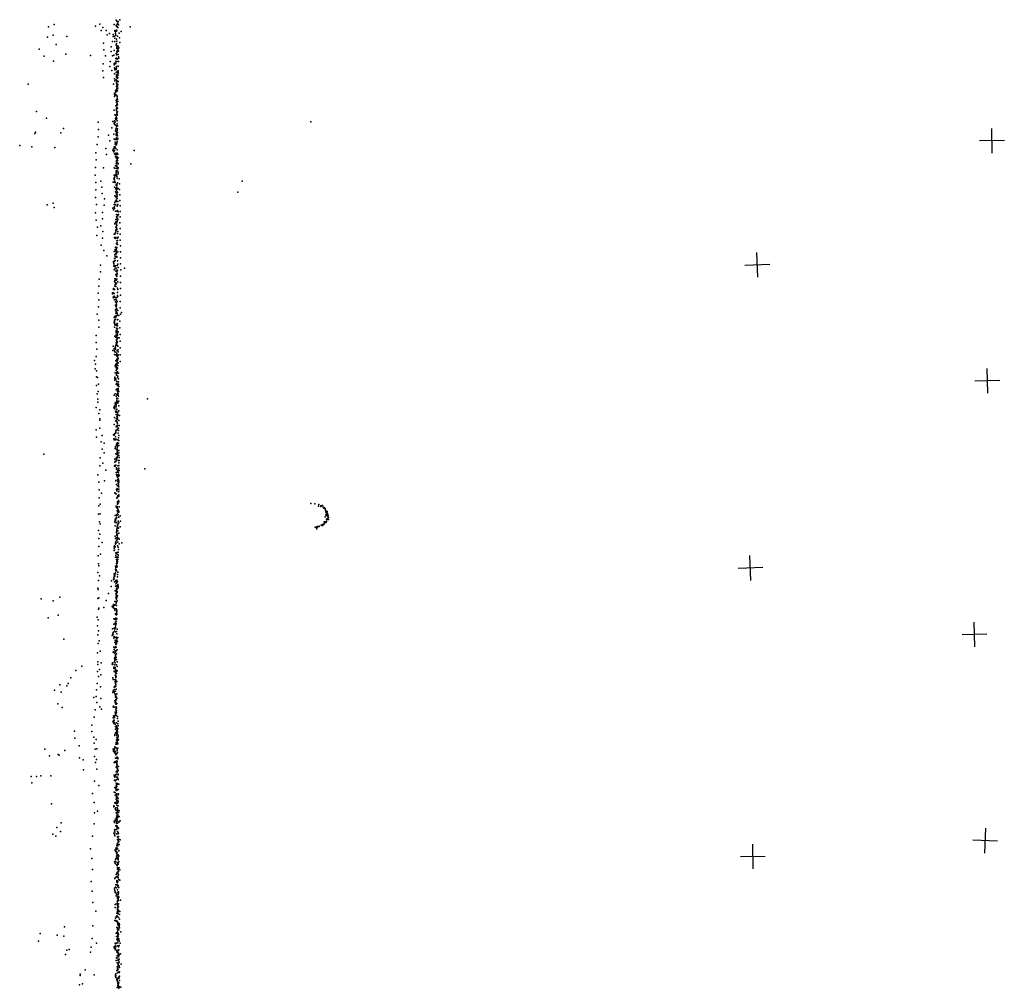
# Model space of a CAD drawing. Header units: millimetres. Extents: x -42542 to 45243, y -38526 to 67765.
# Tile 4 of 71: x -37078 to -21186, y 8413 to 24050. Entities that reach past the tile are written whole.
import ezdxf

# ---------------------------------------------------------------- set-up
doc = ezdxf.new("R2010")
doc.units = ezdxf.units.MM
doc.layers.add('P', color=9, linetype='Continuous')
doc.layers.add('PANOS', color=10, linetype='Continuous')

msp = doc.modelspace()

# ---------------------------------------------------------------- linework, layer by layer
at = {"layer": 'P'}
for p in [(-35519, 24043), (-35510, 24028), (-35488, 24020), (-35462, 24050), (-36612, 23932), (-36522, 23973), (-35857, 23945), (-35782, 23978), (-35764, 23875), (-35735, 23924), (-35684, 23873), (-35554, 23974), (-35545, 23878), (-35543, 23865), (-35531, 23854), (-35522, 23876), (-35519, 23955), (-35518, 23944), (-35516, 23880), (-35510, 23870), (-35507, 23975), (-35504, 23935), (-35499, 23992), (-35496, 23923), (-35495, 23996), (-35484, 23968), (-35442, 23862), (-35293, 23934), (-36628, 23766), (-36539, 23799), (-36315, 23780), (-35668, 23808), (-35628, 23825), (-35578, 23698), (-35571, 23810), (-35567, 23776), (-35546, 23782), (-35542, 23749), (-35542, 23697), (-35532, 23826), (-35524, 23799), (-35518, 23737), (-35509, 23705), (-35508, 23705), (-35501, 23784), (-35471, 23831), (-35468, 23757), (-35464, 23682), (-36764, 23574), (-36489, 23652), (-35726, 23673), (-35721, 23566), (-35603, 23610), (-35603, 23534), (-35552, 23555), (-35523, 23640), (-35518, 23667), (-35514, 23660), (-35511, 23584), (-35510, 23541), (-35509, 23622), (-35508, 23599), (-35506, 23524), (-35504, 23524), (-35493, 23630), (-35492, 23558), (-35490, 23579), (-35485, 23541), (-35481, 23604), (-35480, 23595), (-36684, 23463), (-36532, 23378), (-36334, 23494), (-35936, 23473), (-35694, 23468), (-35616, 23373), (-35582, 23468), (-35557, 23475), (-35524, 23422), (-35524, 23380), (-35522, 23370), (-35521, 23506), (-35516, 23429), (-35514, 23484), (-35514, 23426), (-35511, 23377), (-35506, 23414), (-35500, 23420), (-35499, 23486), (-35486, 23488), (-35485, 23452), (-35481, 23377), (-35478, 23431), (-35738, 23225), (-35733, 23339), (-35621, 23294), (-35591, 23231), (-35552, 23345), (-35551, 23322), (-35549, 23271), (-35541, 23241), (-35540, 23350), (-35540, 23261), (-35538, 23340), (-35525, 23342), (-35521, 23244), (-35517, 23287), (-35515, 23268), (-35514, 23296), (-35504, 23212), (-35488, 23300), (-35487, 23219), (-35486, 23224), (-35727, 23119), (-35549, 23097), (-35547, 23177), (-35545, 23064), (-35520, 23197), (-35520, 23083), (-35518, 23162), (-35517, 23065), (-35515, 23138), (-35514, 23123), (-35514, 23076), (-35509, 23132), (-35504, 23123), (-35500, 23195), (-35500, 23051), (-35497, 23104), (-35494, 23165), (-35493, 23147), (-35493, 23056), (-35492, 23111), (-35491, 23184), (-35490, 23200), (-35487, 23053), (-36939, 23011), (-35565, 23010), (-35531, 22907), (-35524, 22888), (-35522, 22913), (-35518, 23030), (-35518, 22969), (-35518, 22923), (-35513, 23023), (-35513, 22912), (-35512, 22973), (-35511, 22992), (-35510, 23019), (-35509, 22947), (-35508, 22891), (-35507, 22907), (-35506, 22991), (-35504, 23006), (-35502, 22978), (-35497, 22912), (-35493, 22947), (-35492, 23002), (-35548, 22864), (-35548, 22808), (-35547, 22842), (-35543, 22852), (-35540, 22862), (-35539, 22830), (-35538, 22847), (-35535, 22835), (-35520, 22744), (-35518, 22754), (-35514, 22834), (-35509, 22733), (-35505, 22811), (-35504, 22761), (-35503, 22815), (-35503, 22783), (-35500, 22760), (-35496, 22729), (-36808, 22568), (-35554, 22589), (-35528, 22660), (-35518, 22583), (-35517, 22627), (-35516, 22600), (-35516, 22576), (-35514, 22619), (-35513, 22716), (-35513, 22590), (-35512, 22630), (-35511, 22686), (-35511, 22679), (-35510, 22721), (-35510, 22666), (-35509, 22610), (-35506, 22689), (-35505, 22616), (-35503, 22693), (-35497, 22674), (-35497, 22619), (-36647, 22462), (-35549, 22417), (-35543, 22512), (-35534, 22454), (-35528, 22468), (-35524, 22438), (-35522, 22500), (-35522, 22438), (-35516, 22520), (-35516, 22459), (-35516, 22442), (-35515, 22512), (-35515, 22473), (-35512, 22527), (-35509, 22544), (-35509, 22450), (-35505, 22524), (-35503, 22508), (-35503, 22416), (-35499, 22564), (-36371, 22294), (-35811, 22394), (-35808, 22278), (-35590, 22303), (-35576, 22405), (-35553, 22382), (-35548, 22362), (-35540, 22388), (-35539, 22350), (-35538, 22401), (-35534, 22258), (-35524, 22285), (-35521, 22343), (-35519, 22300), (-35511, 22328), (-35510, 22339), (-35510, 22256), (-35505, 22367), (-35504, 22260), (-35502, 22286), (-35501, 22337), (-35500, 22289), (-32379, 22400), (-36836, 22211), (-36822, 22232), (-36414, 22221), (-35814, 22159), (-35644, 22186), (-35624, 22093), (-35560, 22200), (-35552, 22119), (-35548, 22123), (-35537, 22118), (-35522, 22188), (-35520, 22205), (-35519, 22245), (-35519, 22128), (-35517, 22220), (-35516, 22240), (-35516, 22146), (-35512, 22189), (-35511, 22112), (-35508, 22208), (-35507, 22133), (-35503, 22184), (-35502, 22117), (-35498, 22175), (-35497, 22231), (-35496, 22132), (-37078, 22019), (-36883, 22000), (-36513, 21985), (-35830, 22033), (-35689, 21972), (-35577, 21941), (-35566, 21967), (-35552, 22000), (-35551, 21978), (-35549, 21936), (-35545, 21977), (-35539, 22074), (-35537, 21996), (-35536, 22040), (-35536, 21999), (-35531, 22062), (-35528, 22028), (-35527, 21968), (-35525, 22057), (-35524, 22054), (-35518, 22032), (-35510, 22059), (-35507, 22079), (-35503, 21951), (-35233, 21936), (-35851, 21903), (-35845, 21787), (-35679, 21876), (-35566, 21927), (-35559, 21917), (-35548, 21882), (-35531, 21866), (-35529, 21837), (-35524, 21896), (-35519, 21888), (-35519, 21869), (-35518, 21773), (-35513, 21824), (-35513, 21809), (-35504, 21874), (-35503, 21897), (-35503, 21835), (-35503, 21797), (-35498, 21779), (-35495, 21881), (-35487, 21821), (-35854, 21663), (-35725, 21659), (-35554, 21658), (-35540, 21655), (-35534, 21691), (-35522, 21726), (-35522, 21684), (-35518, 21755), (-35515, 21679), (-35514, 21648), (-35512, 21748), (-35512, 21701), (-35511, 21755), (-35510, 21680), (-35508, 21752), (-35495, 21665), (-35495, 21643), (-35492, 21732), (-35491, 21727), (-35491, 21723), (-35490, 21659), (-35283, 21723), (-35862, 21538), (-35559, 21491), (-35555, 21492), (-35553, 21538), (-35552, 21475), (-35546, 21463), (-35544, 21535), (-35543, 21511), (-35531, 21545), (-35523, 21591), (-35520, 21611), (-35519, 21573), (-35519, 21541), (-35514, 21594), (-35512, 21608), (-35512, 21544), (-35508, 21516), (-35506, 21494), (-35497, 21607), (-35488, 21590), (-35488, 21560), (-35472, 21483), (-35850, 21423), (-35850, 21302), (-35767, 21442), (-35750, 21347), (-35569, 21425), (-35557, 21427), (-35546, 21346), (-35542, 21436), (-35535, 21421), (-35528, 21330), (-35525, 21320), (-35522, 21391), (-35522, 21381), (-35515, 21297), (-35513, 21326), (-35511, 21319), (-35510, 21371), (-35510, 21344), (-35503, 21400), (-35501, 21417), (-35498, 21317), (-35489, 21323), (-35467, 21309), (-35466, 21398), (-33488, 21441), (-35852, 21178), (-35747, 21246), (-35711, 21158), (-35545, 21208), (-35534, 21273), (-35534, 21198), (-35526, 21188), (-35523, 21256), (-35520, 21138), (-35517, 21225), (-35515, 21174), (-35508, 21247), (-35507, 21273), (-35506, 21220), (-35505, 21196), (-35503, 21166), (-35501, 21258), (-35464, 21223), (-33557, 21266), (-36636, 21061), (-36539, 21089), (-36520, 21019), (-35836, 21064), (-35712, 21055), (-35573, 21007), (-35562, 21012), (-35562, 20982), (-35554, 21066), (-35550, 21027), (-35549, 21062), (-35548, 21004), (-35545, 21065), (-35541, 21100), (-35533, 21063), (-35529, 21121), (-35513, 21135), (-35513, 21113), (-35503, 21042), (-35498, 21063), (-35496, 21115), (-35494, 21067), (-35462, 21133), (-35458, 21047), (-35853, 20930), (-35742, 20940), (-35740, 20837), (-35531, 20957), (-35525, 20822), (-35516, 20870), (-35514, 20905), (-35512, 20957), (-35506, 20957), (-35505, 20901), (-35505, 20848), (-35502, 20893), (-35502, 20848), (-35502, 20831), (-35501, 20967), (-35501, 20821), (-35495, 20885), (-35494, 20818), (-35490, 20948), (-35485, 20907), (-35458, 20955), (-35456, 20865), (-35842, 20812), (-35820, 20699), (-35767, 20722), (-35542, 20752), (-35537, 20765), (-35525, 20788), (-35524, 20700), (-35523, 20708), (-35522, 20665), (-35516, 20738), (-35513, 20744), (-35513, 20691), (-35511, 20664), (-35510, 20768), (-35509, 20726), (-35508, 20671), (-35504, 20795), (-35502, 20812), (-35461, 20769), (-35457, 20678), (-35831, 20567), (-35743, 20523), (-35738, 20630), (-35552, 20589), (-35549, 20535), (-35546, 20588), (-35545, 20586), (-35543, 20535), (-35541, 20591), (-35538, 20516), (-35534, 20617), (-35527, 20642), (-35524, 20536), (-35519, 20639), (-35505, 20523), (-35504, 20521), (-35502, 20596), (-35499, 20524), (-35496, 20629), (-35488, 20541), (-35455, 20585), (-35763, 20409), (-35529, 20379), (-35521, 20375), (-35518, 20373), (-35517, 20352), (-35516, 20437), (-35515, 20438), (-35514, 20355), (-35509, 20480), (-35508, 20375), (-35506, 20448), (-35506, 20428), (-35504, 20421), (-35503, 20449), (-35500, 20484), (-35500, 20419), (-35456, 20491), (-35452, 20397), (-35718, 20323), (-35673, 20237), (-35551, 20308), (-35547, 20194), (-35543, 20256), (-35543, 20194), (-35537, 20341), (-35536, 20225), (-35532, 20316), (-35530, 20272), (-35525, 20225), (-35523, 20217), (-35521, 20300), (-35516, 20323), (-35515, 20292), (-35515, 20271), (-35512, 20229), (-35511, 20218), (-35494, 20304), (-35453, 20300), (-35451, 20205), (-35773, 20085), (-35566, 20146), (-35565, 20138), (-35561, 20113), (-35558, 20115), (-35557, 20071), (-35552, 20087), (-35549, 20151), (-35543, 20060), (-35543, 20025), (-35539, 20165), (-35530, 20078), (-35521, 20037), (-35504, 20081), (-35502, 20155), (-35493, 20103), (-35488, 20048), (-35452, 20107), (-35389, 20041), (-35773, 19978), (-35555, 20013), (-35540, 19867), (-35528, 19935), (-35525, 19992), (-35525, 19866), (-35523, 19928), (-35516, 19932), (-35513, 19911), (-35512, 19977), (-35512, 19937), (-35512, 19913), (-35510, 19903), (-35509, 20008), (-35507, 20009), (-35507, 20007), (-35506, 19955), (-35497, 20003), (-35453, 19908), (-35448, 20011), (-35798, 19750), (-35795, 19860), (-35564, 19709), (-35547, 19831), (-35541, 19834), (-35541, 19747), (-35539, 19809), (-35538, 19773), (-35530, 19783), (-35528, 19851), (-35528, 19776), (-35527, 19744), (-35523, 19793), (-35515, 19847), (-35513, 19850), (-35513, 19797), (-35510, 19859), (-35499, 19717), (-35493, 19817), (-35452, 19808), (-35451, 19708), (-35811, 19635), (-35580, 19640), (-35578, 19623), (-35568, 19573), (-35567, 19638), (-35566, 19628), (-35566, 19559), (-35563, 19695), (-35561, 19703), (-35555, 19697), (-35554, 19629), (-35553, 19699), (-35551, 19586), (-35549, 19692), (-35545, 19572), (-35520, 19561), (-35506, 19572), (-35501, 19644), (-35499, 19600), (-35492, 19696), (-35492, 19580), (-35453, 19604), (-35807, 19416), (-35801, 19529), (-35546, 19529), (-35533, 19497), (-35530, 19435), (-35529, 19441), (-35527, 19535), (-35525, 19430), (-35522, 19417), (-35521, 19486), (-35519, 19412), (-35518, 19482), (-35516, 19521), (-35515, 19430), (-35514, 19389), (-35513, 19456), (-35505, 19500), (-35503, 19503), (-35455, 19500), (-35455, 19398), (-35827, 19297), (-35553, 19241), (-35543, 19257), (-35530, 19358), (-35529, 19252), (-35527, 19372), (-35525, 19358), (-35524, 19311), (-35524, 19249), (-35523, 19371), (-35520, 19337), (-35520, 19275), (-35514, 19271), (-35513, 19324), (-35511, 19323), (-35509, 19377), (-35503, 19306), (-35500, 19282), (-35496, 19356), (-35480, 19277), (-35453, 19294), (-35434, 19325), (-35803, 19197), (-35803, 19085), (-35554, 19162), (-35554, 19158), (-35550, 19201), (-35548, 19168), (-35546, 19181), (-35546, 19084), (-35545, 19203), (-35545, 19123), (-35541, 19137), (-35532, 19217), (-35523, 19136), (-35521, 19112), (-35518, 19112), (-35517, 19116), (-35513, 19111), (-35504, 19145), (-35499, 19207), (-35498, 19138), (-35497, 19203), (-35497, 19107), (-35496, 19210), (-35461, 19181), (-35461, 19076), (-35843, 18951), (-35543, 18943), (-35530, 18923), (-35522, 18996), (-35521, 18961), (-35520, 19010), (-35519, 19034), (-35518, 18950), (-35517, 19068), (-35517, 19024), (-35513, 18931), (-35512, 18951), (-35511, 19024), (-35508, 19038), (-35505, 19060), (-35505, 18922), (-35502, 18919), (-35501, 19057), (-35501, 18964), (-35500, 19066), (-35500, 19008), (-35500, 18955), (-35499, 18990), (-35487, 19010), (-35474, 18916), (-35458, 18969), (-35842, 18839), (-35570, 18782), (-35535, 18760), (-35531, 18779), (-35522, 18808), (-35522, 18796), (-35519, 18833), (-35515, 18890), (-35513, 18873), (-35510, 18828), (-35509, 18851), (-35508, 18887), (-35506, 18795), (-35502, 18848), (-35501, 18901), (-35499, 18850), (-35492, 18778), (-35458, 18861), (-35458, 18752), (-35843, 18610), (-35832, 18730), (-35575, 18709), (-35551, 18736), (-35548, 18727), (-35546, 18705), (-35546, 18647), (-35541, 18686), (-35533, 18729), (-35529, 18751), (-35528, 18685), (-35528, 18640), (-35512, 18619), (-35509, 18659), (-35506, 18635), (-35504, 18707), (-35504, 18635), (-35500, 18611), (-35494, 18630), (-35491, 18637), (-35489, 18689), (-35486, 18720), (-35458, 18642), (-35868, 18547), (-35852, 18491), (-35538, 18468), (-35533, 18448), (-35529, 18452), (-35528, 18491), (-35527, 18545), (-35518, 18445), (-35517, 18551), (-35516, 18481), (-35512, 18563), (-35511, 18546), (-35511, 18473), (-35510, 18499), (-35509, 18556), (-35507, 18527), (-35500, 18554), (-35499, 18585), (-35497, 18498), (-35496, 18570), (-35494, 18469), (-35490, 18510), (-35489, 18584), (-35456, 18531), (-35859, 18413), (-35838, 18381), (-35838, 18287), (-35541, 18280), (-35538, 18350), (-35521, 18388), (-35517, 18326), (-35513, 18420), (-35513, 18329), (-35513, 18313), (-35513, 18311), (-35511, 18345), (-35510, 18401), (-35509, 18348), (-35508, 18352), (-35503, 18420), (-35501, 18276), (-35498, 18426), (-35498, 18367), (-35497, 18432), (-35492, 18296), (-35484, 18346), (-35839, 18144), (-35820, 18275), (-35806, 18166), (-35542, 18252), (-35541, 18255), (-35540, 18232), (-35538, 18254), (-35534, 18258), (-35524, 18247), (-35520, 18167), (-35515, 18217), (-35513, 18170), (-35508, 18204), (-35505, 18202), (-35502, 18273), (-35502, 18142), (-35497, 18155), (-35492, 18152), (-35491, 18172), (-35490, 18138), (-35484, 18254), (-35484, 18162), (-35481, 18204), (-35477, 18128), (-35826, 18009), (-35812, 18045), (-35555, 17987), (-35538, 18009), (-35520, 17974), (-35519, 18076), (-35512, 18076), (-35511, 18081), (-35508, 17999), (-35503, 18090), (-35501, 18013), (-35499, 18071), (-35499, 17987), (-35498, 18047), (-35496, 17988), (-35495, 18042), (-35494, 17986), (-35491, 18075), (-35490, 18097), (-35490, 18063), (-35490, 18043), (-35487, 18009), (-35486, 18098), (-35484, 17970), (-35479, 18049), (-35819, 17923), (-35816, 17873), (-35546, 17812), (-35544, 17801), (-35538, 17830), (-35536, 17866), (-35530, 17855), (-35523, 17827), (-35519, 17838), (-35517, 17864), (-35515, 17882), (-35512, 17875), (-35509, 17939), (-35509, 17901), (-35508, 17927), (-35507, 17879), (-35503, 17932), (-35501, 17932), (-35495, 17857), (-35493, 17934), (-35489, 17880), (-35480, 17893), (-35479, 17814), (-35016, 17928), (-35842, 17790), (-35801, 17695), (-35784, 17752), (-35560, 17783), (-35554, 17798), (-35542, 17777), (-35540, 17766), (-35533, 17731), (-35527, 17716), (-35522, 17798), (-35521, 17677), (-35518, 17717), (-35517, 17712), (-35513, 17675), (-35509, 17765), (-35509, 17749), (-35508, 17671), (-35504, 17641), (-35502, 17657), (-35500, 17711), (-35496, 17658), (-35492, 17714), (-35492, 17683), (-35480, 17735), (-35469, 17660), (-35787, 17584), (-35785, 17605), (-35553, 17515), (-35548, 17626), (-35524, 17576), (-35522, 17608), (-35515, 17568), (-35515, 17485), (-35513, 17561), (-35513, 17496), (-35511, 17485), (-35510, 17636), (-35507, 17602), (-35506, 17597), (-35506, 17547), (-35504, 17553), (-35504, 17492), (-35503, 17545), (-35499, 17523), (-35498, 17625), (-35498, 17603), (-35498, 17491), (-35480, 17577), (-35471, 17500), (-35843, 17429), (-35784, 17457), (-35748, 17337), (-35562, 17349), (-35558, 17341), (-35557, 17346), (-35551, 17356), (-35550, 17359), (-35549, 17346), (-35544, 17367), (-35527, 17389), (-35526, 17379), (-35525, 17414), (-35524, 17415), (-35523, 17424), (-35521, 17477), (-35512, 17431), (-35503, 17476), (-35500, 17437), (-35488, 17374), (-35483, 17417), (-35481, 17457), (-35480, 17338), (-35837, 17310), (-35764, 17233), (-35712, 17215), (-35556, 17285), (-35552, 17270), (-35540, 17278), (-35531, 17314), (-35528, 17269), (-35527, 17280), (-35519, 17276), (-35518, 17188), (-35513, 17183), (-35511, 17208), (-35502, 17221), (-35502, 17185), (-35502, 17167), (-35496, 17268), (-35493, 17212), (-35485, 17216), (-35484, 17297), (-35480, 17257), (-35479, 17177), (-36687, 17037), (-35749, 17118), (-35717, 17060), (-35536, 17133), (-35536, 17125), (-35533, 17160), (-35525, 17043), (-35515, 17037), (-35513, 17109), (-35512, 17116), (-35510, 17111), (-35507, 17036), (-35506, 17136), (-35505, 17080), (-35505, 17064), (-35505, 17061), (-35504, 17114), (-35501, 17006), (-35498, 17040), (-35497, 17153), (-35496, 17097), (-35491, 17019), (-35480, 17015), (-35477, 17060), (-35476, 17097), (-35783, 16849), (-35780, 16975), (-35735, 16893), (-35543, 16906), (-35543, 16853), (-35541, 16953), (-35541, 16908), (-35538, 16916), (-35533, 16915), (-35530, 16858), (-35527, 16858), (-35523, 16969), (-35522, 16965), (-35521, 16930), (-35514, 16955), (-35509, 16963), (-35507, 16980), (-35504, 16992), (-35492, 16849), (-35488, 16932), (-35480, 16852), (-35477, 16896), (-35475, 16935), (-35471, 16982), (-35816, 16701), (-35686, 16779), (-35550, 16840), (-35537, 16844), (-35522, 16739), (-35515, 16707), (-35514, 16795), (-35513, 16814), (-35511, 16688), (-35508, 16807), (-35507, 16704), (-35506, 16743), (-35497, 16775), (-35493, 16754), (-35492, 16764), (-35490, 16704), (-35482, 16737), (-35481, 16783), (-35479, 16701), (-35477, 16812), (-35474, 16689), (-35473, 16772), (-35058, 16800), (-35801, 16585), (-35710, 16604), (-35527, 16611), (-35525, 16608), (-35514, 16544), (-35500, 16624), (-35498, 16667), (-35494, 16594), (-35487, 16640), (-35486, 16560), (-35485, 16632), (-35484, 16551), (-35482, 16677), (-35482, 16571), (-35480, 16584), (-35479, 16605), (-35797, 16460), (-35757, 16408), (-35541, 16412), (-35537, 16401), (-35535, 16407), (-35522, 16393), (-35513, 16465), (-35512, 16444), (-35511, 16457), (-35504, 16484), (-35499, 16526), (-35492, 16370), (-35489, 16473), (-35485, 16523), (-35485, 16519), (-35485, 16427), (-35480, 16381), (-35479, 16438), (-35476, 16507), (-35476, 16470), (-35795, 16333), (-35781, 16229), (-35511, 16325), (-35507, 16340), (-35498, 16339), (-35498, 16266), (-35498, 16250), (-35497, 16263), (-35497, 16229), (-35494, 16265), (-35493, 16347), (-35489, 16352), (-35489, 16263), (-35485, 16288), (-35483, 16248), (-35480, 16270), (-35476, 16356), (-32380, 16237), (-32312, 16234), (-32252, 16221), (-35807, 16067), (-35802, 16200), (-35778, 16071), (-35523, 16194), (-35517, 16053), (-35516, 16175), (-35515, 16056), (-35509, 16183), (-35507, 16051), (-35505, 16119), (-35504, 16119), (-35503, 16192), (-35503, 16184), (-35503, 16170), (-35501, 16158), (-35501, 16115), (-35500, 16085), (-35498, 16181), (-35491, 16057), (-35487, 16135), (-35481, 16097), (-35478, 16101), (-35476, 16118), (-35474, 16188), (-32254, 16195), (-32218, 16204), (-32216, 16191), (-32195, 16208), (-32190, 16205), (-32181, 16180), (-32174, 16169), (-32173, 16181), (-32164, 16165), (-32159, 16165), (-32156, 16169), (-32149, 16155), (-32149, 16148), (-32147, 16150), (-32143, 16127), (-32136, 16110), (-32135, 16106), (-32135, 16104), (-32135, 16057), (-32134, 16117), (-32132, 16090), (-32127, 16094), (-32117, 16113), (-32116, 16074), (-32114, 16102), (-32114, 16074), (-32109, 16051), (-32107, 16066), (-35792, 15946), (-35778, 15911), (-35544, 15954), (-35543, 15947), (-35539, 15935), (-35536, 15984), (-35535, 16048), (-35533, 15967), (-35523, 15993), (-35519, 16005), (-35518, 16015), (-35515, 16044), (-35515, 15932), (-35514, 16007), (-35499, 15899), (-35494, 15898), (-35488, 15914), (-35486, 15952), (-35485, 16017), (-35485, 15936), (-35480, 15930), (-35476, 16017), (-35457, 16043), (-35453, 15956), (-32195, 15897), (-32192, 15893), (-32182, 15906), (-32181, 15893), (-32174, 15907), (-32162, 15942), (-32160, 15941), (-32158, 15913), (-32156, 15916), (-32152, 15930), (-32146, 16025), (-32132, 15948), (-32131, 15938), (-32128, 15946), (-32127, 15985), (-32124, 16047), (-32121, 15976), (-32112, 15990), (-32107, 15988), (-32103, 16034), (-32101, 16011), (-32099, 16038), (-32096, 15979), (-32093, 16014), (-35805, 15805), (-35783, 15744), (-35538, 15880), (-35517, 15769), (-35516, 15785), (-35512, 15811), (-35511, 15824), (-35510, 15750), (-35510, 15750), (-35508, 15786), (-35507, 15870), (-35507, 15798), (-35503, 15849), (-35503, 15795), (-35502, 15743), (-35499, 15859), (-35498, 15878), (-35498, 15847), (-35495, 15798), (-35492, 15853), (-35482, 15843), (-35478, 15758), (-35455, 15864), (-32311, 15860), (-32301, 15853), (-32284, 15861), (-32284, 15859), (-32283, 15863), (-32282, 15832), (-32273, 15858), (-32271, 15866), (-32246, 15868), (-32242, 15876), (-32210, 15889), (-32208, 15890), (-32204, 15886), (-32191, 15883), (-35801, 15675), (-35749, 15610), (-35537, 15711), (-35532, 15588), (-35531, 15677), (-35531, 15585), (-35529, 15617), (-35522, 15688), (-35522, 15597), (-35515, 15639), (-35509, 15688), (-35508, 15725), (-35508, 15655), (-35507, 15655), (-35506, 15719), (-35503, 15726), (-35502, 15691), (-35500, 15682), (-35494, 15617), (-35478, 15672), (-35475, 15586), (-35474, 15662), (-35430, 15607), (-35800, 15543), (-35776, 15420), (-35555, 15516), (-35552, 15484), (-35551, 15546), (-35551, 15481), (-35549, 15536), (-35547, 15558), (-35547, 15485), (-35545, 15535), (-35538, 15539), (-35527, 15441), (-35518, 15434), (-35515, 15432), (-35506, 15450), (-35497, 15555), (-35493, 15415), (-35490, 15456), (-35489, 15536), (-35482, 15495), (-35814, 15397), (-35808, 15266), (-35529, 15371), (-35528, 15406), (-35515, 15372), (-35515, 15337), (-35514, 15272), (-35510, 15311), (-35509, 15296), (-35508, 15367), (-35508, 15327), (-35507, 15294), (-35505, 15379), (-35505, 15275), (-35499, 15311), (-35499, 15301), (-35495, 15343), (-35488, 15405), (-35488, 15375), (-35815, 15124), (-35799, 15232), (-35552, 15106), (-35545, 15102), (-35533, 15172), (-35529, 15227), (-35529, 15120), (-35526, 15152), (-35524, 15209), (-35524, 15203), (-35523, 15208), (-35519, 15171), (-35518, 15154), (-35516, 15210), (-35513, 15224), (-35512, 15246), (-35512, 15225), (-35507, 15218), (-35495, 15130), (-35804, 14994), (-35789, 15072), (-35597, 14993), (-35562, 15014), (-35561, 15042), (-35561, 15014), (-35554, 15032), (-35553, 15067), (-35550, 14974), (-35549, 15085), (-35544, 15096), (-35543, 15073), (-35540, 15067), (-35526, 14941), (-35524, 14999), (-35520, 14983), (-35517, 14959), (-35514, 14963), (-35508, 15004), (-35504, 14985), (-35502, 15096), (-35500, 15055), (-35499, 14976), (-35818, 14875), (-35809, 14852), (-35644, 14787), (-35602, 14900), (-35536, 14831), (-35533, 14907), (-35525, 14780), (-35520, 14839), (-35519, 14827), (-35518, 14798), (-35514, 14789), (-35513, 14897), (-35513, 14869), (-35512, 14857), (-35511, 14850), (-35510, 14820), (-35508, 14909), (-35506, 14809), (-35505, 14820), (-35504, 14900), (-35503, 14860), (-35495, 14931), (-35494, 14931), (-35491, 14912), (-35490, 14894), (-35489, 14879), (-36731, 14703), (-36538, 14669), (-36428, 14729), (-35817, 14705), (-35800, 14719), (-35685, 14673), (-35540, 14658), (-35527, 14659), (-35526, 14656), (-35524, 14718), (-35523, 14750), (-35521, 14652), (-35519, 14730), (-35519, 14632), (-35518, 14727), (-35517, 14720), (-35516, 14654), (-35516, 14653), (-35515, 14774), (-35515, 14756), (-35515, 14724), (-35515, 14697), (-35514, 14705), (-35509, 14725), (-35504, 14667), (-35500, 14750), (-35807, 14532), (-35798, 14548), (-35719, 14562), (-35587, 14578), (-35570, 14587), (-35568, 14560), (-35566, 14584), (-35566, 14553), (-35563, 14609), (-35553, 14546), (-35550, 14604), (-35547, 14605), (-35547, 14598), (-35540, 14515), (-35535, 14540), (-35533, 14603), (-35521, 14539), (-35518, 14493), (-35517, 14497), (-35513, 14594), (-35512, 14499), (-35511, 14469), (-35510, 14516), (-36620, 14394), (-36456, 14436), (-35828, 14404), (-35810, 14361), (-35561, 14379), (-35550, 14373), (-35536, 14366), (-35533, 14309), (-35531, 14454), (-35531, 14385), (-35531, 14326), (-35530, 14461), (-35527, 14453), (-35527, 14388), (-35522, 14371), (-35521, 14442), (-35520, 14391), (-35520, 14339), (-35518, 14443), (-35511, 14377), (-35510, 14445), (-35820, 14266), (-35808, 14186), (-35578, 14215), (-35569, 14159), (-35566, 14160), (-35559, 14293), (-35553, 14225), (-35550, 14179), (-35541, 14210), (-35540, 14295), (-35537, 14234), (-35534, 14230), (-35533, 14267), (-35533, 14168), (-35530, 14236), (-35529, 14267), (-35524, 14287), (-35522, 14300), (-35518, 14171), (-35505, 14210), (-36363, 14047), (-35819, 14122), (-35794, 14020), (-35586, 14109), (-35575, 14141), (-35573, 14118), (-35568, 14125), (-35560, 14067), (-35554, 14074), (-35551, 14094), (-35541, 13995), (-35539, 14034), (-35535, 13999), (-35534, 14075), (-35531, 13991), (-35523, 14083), (-35523, 13988), (-35521, 14025), (-35514, 14003), (-35512, 14060), (-35511, 14135), (-35511, 14034), (-35501, 14010), (-35496, 14079), (-35822, 13828), (-35813, 13981), (-35779, 13854), (-35570, 13840), (-35563, 13846), (-35558, 13922), (-35554, 13885), (-35552, 13919), (-35542, 13909), (-35537, 13859), (-35532, 13840), (-35531, 13915), (-35529, 13926), (-35528, 13966), (-35528, 13921), (-35526, 13855), (-35521, 13970), (-35521, 13919), (-35521, 13867), (-35513, 13973), (-35506, 13879), (-35504, 13878), (-35818, 13682), (-35762, 13669), (-35580, 13670), (-35577, 13667), (-35550, 13735), (-35549, 13825), (-35546, 13689), (-35544, 13711), (-35543, 13746), (-35543, 13705), (-35541, 13753), (-35540, 13736), (-35537, 13759), (-35537, 13714), (-35535, 13670), (-35533, 13800), (-35532, 13784), (-35529, 13731), (-35524, 13761), (-35520, 13761), (-35518, 13814), (-35518, 13723), (-35504, 13684), (-36172, 13546), (-36077, 13615), (-35824, 13529), (-35815, 13643), (-35792, 13558), (-35584, 13644), (-35576, 13646), (-35574, 13642), (-35574, 13640), (-35558, 13578), (-35556, 13596), (-35555, 13525), (-35553, 13596), (-35542, 13589), (-35541, 13633), (-35538, 13570), (-35537, 13594), (-35531, 13543), (-35529, 13513), (-35523, 13548), (-35523, 13526), (-35521, 13528), (-35516, 13634), (-35516, 13546), (-35514, 13530), (-35507, 13610), (-35507, 13536), (-36255, 13427), (-35806, 13449), (-35766, 13474), (-35576, 13425), (-35569, 13399), (-35558, 13397), (-35536, 13469), (-35536, 13361), (-35535, 13373), (-35534, 13467), (-35529, 13400), (-35529, 13375), (-35527, 13444), (-35527, 13357), (-35526, 13500), (-35526, 13452), (-35526, 13451), (-35526, 13429), (-35525, 13387), (-35524, 13456), (-35520, 13442), (-35516, 13496), (-35510, 13365), (-36514, 13227), (-36431, 13310), (-36406, 13194), (-36319, 13294), (-36294, 13336), (-35836, 13230), (-35828, 13335), (-35773, 13281), (-35570, 13211), (-35565, 13224), (-35562, 13219), (-35561, 13200), (-35560, 13204), (-35555, 13193), (-35554, 13274), (-35547, 13237), (-35541, 13292), (-35540, 13279), (-35539, 13290), (-35537, 13278), (-35536, 13290), (-35536, 13285), (-35531, 13344), (-35531, 13208), (-35530, 13333), (-35526, 13291), (-35524, 13316), (-35519, 13242), (-35884, 13107), (-35842, 13124), (-35771, 13094), (-35574, 13188), (-35544, 13054), (-35542, 13169), (-35539, 13035), (-35536, 13161), (-35533, 13038), (-35532, 13160), (-35532, 13120), (-35530, 13113), (-35530, 13065), (-35529, 13142), (-35527, 13073), (-35526, 13035), (-35525, 13151), (-35525, 13120), (-35525, 13064), (-35523, 13072), (-35522, 13119), (-35517, 13115), (-35512, 13167), (-35511, 13094), (-36463, 13007), (-36392, 12947), (-35860, 12906), (-35833, 13027), (-35787, 12959), (-35758, 12918), (-35568, 12959), (-35562, 12967), (-35553, 12953), (-35535, 12873), (-35532, 13010), (-35529, 13023), (-35527, 13010), (-35524, 13001), (-35524, 12954), (-35524, 12921), (-35523, 12959), (-35523, 12929), (-35522, 13000), (-35521, 12956), (-35519, 12902), (-35519, 12875), (-35518, 12897), (-35517, 12937), (-35511, 13013), (-35878, 12790), (-35569, 12727), (-35568, 12778), (-35566, 12814), (-35563, 12723), (-35561, 12741), (-35560, 12781), (-35558, 12801), (-35555, 12743), (-35547, 12787), (-35546, 12793), (-35537, 12823), (-35533, 12865), (-35532, 12838), (-35531, 12844), (-35529, 12856), (-35529, 12845), (-35522, 12819), (-35516, 12861), (-35500, 12799), (-35499, 12770), (-35491, 12725), (-36191, 12562), (-35916, 12660), (-35912, 12558), (-35567, 12709), (-35557, 12686), (-35549, 12702), (-35539, 12678), (-35535, 12677), (-35533, 12641), (-35533, 12598), (-35519, 12631), (-35517, 12697), (-35517, 12571), (-35515, 12649), (-35513, 12606), (-35513, 12568), (-35512, 12623), (-35509, 12630), (-35505, 12618), (-35505, 12581), (-35505, 12576), (-35496, 12602), (-35494, 12683), (-35488, 12651), (-36187, 12449), (-35883, 12470), (-35842, 12430), (-35543, 12496), (-35541, 12513), (-35532, 12536), (-35523, 12534), (-35514, 12550), (-35513, 12427), (-35511, 12514), (-35510, 12500), (-35508, 12469), (-35507, 12520), (-35506, 12442), (-35503, 12441), (-35503, 12404), (-35502, 12458), (-35500, 12466), (-35499, 12544), (-35498, 12411), (-35497, 12553), (-35494, 12434), (-35489, 12501), (-35487, 12471), (-35483, 12425), (-36672, 12273), (-36351, 12253), (-36120, 12329), (-35875, 12369), (-35859, 12272), (-35833, 12277), (-35567, 12276), (-35564, 12253), (-35562, 12244), (-35556, 12280), (-35549, 12285), (-35547, 12262), (-35542, 12309), (-35530, 12238), (-35528, 12353), (-35526, 12300), (-35521, 12379), (-35518, 12372), (-35512, 12364), (-35511, 12282), (-35509, 12352), (-35508, 12353), (-35505, 12360), (-35504, 12278), (-35503, 12250), (-35500, 12379), (-35494, 12362), (-35494, 12289), (-36596, 12167), (-36455, 12186), (-36443, 12175), (-36112, 12133), (-36051, 12100), (-35872, 12154), (-35840, 12108), (-35553, 12229), (-35541, 12207), (-35533, 12205), (-35530, 12127), (-35528, 12193), (-35525, 12180), (-35515, 12137), (-35513, 12205), (-35512, 12201), (-35512, 12137), (-35510, 12132), (-35508, 12130), (-35508, 12083), (-35506, 12144), (-35505, 12147), (-35500, 12131), (-35497, 12218), (-35495, 12135), (-35494, 12118), (-35492, 12131), (-36046, 11939), (-35854, 12057), (-35835, 11950), (-35554, 12056), (-35535, 12077), (-35535, 12059), (-35520, 11985), (-35516, 12060), (-35511, 12003), (-35511, 11992), (-35511, 11920), (-35510, 12065), (-35509, 12044), (-35509, 12040), (-35509, 12030), (-35509, 11977), (-35507, 11959), (-35505, 11960), (-35504, 12073), (-35504, 12016), (-35503, 11923), (-35502, 11961), (-35501, 11929), (-35497, 11953), (-35496, 11924), (-35486, 11929), (-35485, 11993), (-36891, 11832), (-36808, 11830), (-36736, 11842), (-36573, 11842), (-35551, 11853), (-35549, 11831), (-35548, 11773), (-35547, 11769), (-35545, 11840), (-35544, 11768), (-35543, 11821), (-35540, 11771), (-35534, 11763), (-35533, 11844), (-35527, 11865), (-35520, 11909), (-35513, 11784), (-35512, 11871), (-35512, 11820), (-35507, 11902), (-35499, 11823), (-35496, 11793), (-35491, 11871), (-35491, 11785), (-35489, 11857), (-36884, 11731), (-35868, 11755), (-35800, 11686), (-35540, 11653), (-35531, 11644), (-35528, 11635), (-35522, 11612), (-35520, 11724), (-35520, 11684), (-35516, 11689), (-35515, 11713), (-35513, 11700), (-35513, 11659), (-35512, 11607), (-35510, 11611), (-35509, 11628), (-35509, 11608), (-35508, 11670), (-35506, 11718), (-35503, 11722), (-35500, 11721), (-35495, 11714), (-35494, 11707), (-35490, 11621), (-35479, 11706), (-35902, 11556), (-35553, 11579), (-35535, 11573), (-35535, 11529), (-35528, 11533), (-35519, 11536), (-35519, 11463), (-35517, 11554), (-35516, 11513), (-35515, 11501), (-35514, 11493), (-35514, 11480), (-35512, 11553), (-35512, 11448), (-35511, 11554), (-35499, 11499), (-35493, 11444), (-35490, 11478), (-35489, 11534), (-35484, 11552), (-36567, 11392), (-35875, 11413), (-35561, 11342), (-35557, 11359), (-35554, 11346), (-35544, 11405), (-35539, 11313), (-35536, 11402), (-35529, 11413), (-35528, 11329), (-35527, 11291), (-35523, 11287), (-35520, 11396), (-35512, 11372), (-35510, 11436), (-35510, 11409), (-35505, 11287), (-35504, 11327), (-35500, 11403), (-35493, 11357), (-35493, 11306), (-35492, 11407), (-35491, 11285), (-35490, 11428), (-35489, 11357), (-35873, 11244), (-35823, 11271), (-35533, 11130), (-35531, 11144), (-35520, 11247), (-35518, 11177), (-35516, 11173), (-35512, 11246), (-35512, 11147), (-35511, 11238), (-35510, 11207), (-35505, 11261), (-35504, 11187), (-35503, 11133), (-35500, 11185), (-35495, 11215), (-35495, 11206), (-35494, 11170), (-35493, 11246), (-35484, 11249), (-35470, 11277), (-35470, 11188), (-36476, 11011), (-36410, 11084), (-35877, 11069), (-35551, 11112), (-35546, 11089), (-35544, 10977), (-35525, 11037), (-35519, 11104), (-35514, 11036), (-35513, 11072), (-35513, 11025), (-35513, 10977), (-35512, 11087), (-35507, 11112), (-35507, 11021), (-35507, 11014), (-35507, 10996), (-35504, 11028), (-35502, 11081), (-35491, 10991), (-35488, 11000), (-35481, 11002), (-35479, 11093), (-35474, 11105), (-35455, 11115), (-36541, 10904), (-36494, 10868), (-36417, 10945), (-35905, 10867), (-35561, 10915), (-35547, 10890), (-35546, 10954), (-35544, 10952), (-35544, 10872), (-35543, 10925), (-35543, 10880), (-35514, 10907), (-35501, 10943), (-35500, 10857), (-35498, 10815), (-35493, 10907), (-35493, 10809), (-35492, 10851), (-35491, 10809), (-35489, 10862), (-35487, 10929), (-35487, 10819), (-35484, 10858), (-35483, 10911), (-35476, 10822), (-35457, 10811), (-35936, 10663), (-35535, 10651), (-35527, 10673), (-35511, 10715), (-35511, 10682), (-35509, 10659), (-35508, 10721), (-35505, 10663), (-35504, 10746), (-35502, 10739), (-35499, 10715), (-35498, 10663), (-35497, 10727), (-35492, 10715), (-35487, 10792), (-35487, 10767), (-35483, 10787), (-35477, 10784), (-35475, 10732), (-35911, 10508), (-35535, 10640), (-35534, 10489), (-35527, 10643), (-35527, 10506), (-35524, 10619), (-35516, 10594), (-35516, 10547), (-35512, 10586), (-35512, 10533), (-35504, 10611), (-35504, 10559), (-35504, 10507), (-35500, 10558), (-35498, 10572), (-35491, 10518), (-35489, 10501), (-35482, 10560), (-35478, 10544), (-35477, 10638), (-35476, 10632), (-35905, 10333), (-35546, 10454), (-35535, 10428), (-35527, 10454), (-35514, 10411), (-35511, 10403), (-35507, 10396), (-35500, 10445), (-35499, 10412), (-35498, 10337), (-35497, 10362), (-35495, 10353), (-35490, 10430), (-35490, 10421), (-35490, 10339), (-35488, 10487), (-35488, 10413), (-35486, 10351), (-35485, 10359), (-35476, 10453), (-35473, 10360), (-35544, 10188), (-35533, 10203), (-35519, 10248), (-35514, 10215), (-35509, 10271), (-35502, 10206), (-35498, 10287), (-35496, 10286), (-35496, 10224), (-35496, 10209), (-35495, 10268), (-35490, 10327), (-35489, 10292), (-35487, 10258), (-35487, 10195), (-35483, 10247), (-35482, 10299), (-35461, 10325), (-35923, 10137), (-35546, 10029), (-35532, 10045), (-35528, 10086), (-35519, 10083), (-35517, 10037), (-35512, 10144), (-35510, 10149), (-35510, 10128), (-35508, 10154), (-35508, 10081), (-35504, 10090), (-35502, 10072), (-35501, 10121), (-35495, 10144), (-35495, 10143), (-35493, 10063), (-35490, 10073), (-35483, 10041), (-35480, 10042), (-35478, 10167), (-35462, 10160), (-35908, 9979), (-35548, 10004), (-35539, 9983), (-35536, 9966), (-35536, 9959), (-35523, 9951), (-35519, 9907), (-35517, 9932), (-35502, 9879), (-35501, 9897), (-35499, 9900), (-35498, 9863), (-35497, 10001), (-35494, 9958), (-35493, 9882), (-35491, 9858), (-35490, 9971), (-35489, 9930), (-35485, 9897), (-35483, 9973), (-35483, 9876), (-35482, 9947), (-35478, 9887), (-35895, 9798), (-35538, 9716), (-35535, 9764), (-35527, 9771), (-35507, 9785), (-35502, 9829), (-35502, 9815), (-35499, 9755), (-35498, 9715), (-35497, 9832), (-35497, 9823), (-35497, 9700), (-35495, 9772), (-35495, 9768), (-35495, 9748), (-35492, 9747), (-35485, 9778), (-35484, 9830), (-35483, 9726), (-35453, 9836), (-35849, 9660), (-35534, 9545), (-35523, 9568), (-35510, 9584), (-35510, 9565), (-35508, 9625), (-35504, 9570), (-35501, 9572), (-35499, 9666), (-35499, 9632), (-35498, 9683), (-35498, 9654), (-35497, 9685), (-35495, 9614), (-35492, 9643), (-35490, 9677), (-35487, 9621), (-35483, 9673), (-35483, 9556), (-35480, 9656), (-35467, 9603), (-35463, 9655), (-36353, 9408), (-35897, 9421), (-35543, 9510), (-35530, 9503), (-35529, 9507), (-35521, 9502), (-35511, 9394), (-35508, 9491), (-35507, 9498), (-35497, 9462), (-35495, 9476), (-35495, 9382), (-35494, 9448), (-35488, 9428), (-35485, 9436), (-35484, 9466), (-35483, 9384), (-35481, 9462), (-35481, 9436), (-35474, 9461), (-35474, 9412), (-35471, 9429), (-35468, 9443), (-35466, 9388), (-35465, 9531), (-36745, 9299), (-36471, 9270), (-36368, 9254), (-35908, 9218), (-35522, 9305), (-35514, 9251), (-35508, 9311), (-35505, 9298), (-35503, 9247), (-35502, 9252), (-35499, 9323), (-35497, 9368), (-35497, 9360), (-35496, 9292), (-35496, 9223), (-35495, 9352), (-35493, 9273), (-35488, 9305), (-35488, 9252), (-35485, 9282), (-35484, 9284), (-35482, 9357), (-35478, 9359), (-35448, 9327), (-36777, 9172), (-35925, 9078), (-35841, 9144), (-35554, 9080), (-35554, 9066), (-35537, 9097), (-35535, 9140), (-35531, 9061), (-35530, 9133), (-35526, 9087), (-35519, 9136), (-35514, 9143), (-35508, 9209), (-35500, 9206), (-35500, 9097), (-35497, 9182), (-35493, 9193), (-35492, 9146), (-35485, 9200), (-35481, 9082), (-35479, 9189), (-35478, 9213), (-35477, 9186), (-35475, 9104), (-35473, 9175), (-35471, 9104), (-35458, 9140), (-36341, 8957), (-36317, 9027), (-36282, 9040), (-35933, 8998), (-35537, 9058), (-35536, 9033), (-35513, 8903), (-35512, 9027), (-35509, 9003), (-35504, 8936), (-35502, 9009), (-35497, 8986), (-35496, 8937), (-35494, 8943), (-35492, 8994), (-35491, 8953), (-35489, 8937), (-35488, 9024), (-35485, 8978), (-35481, 8923), (-35480, 8935), (-35478, 9034), (-35477, 8963), (-35475, 8954), (-35453, 8969), (-35522, 8864), (-35507, 8827), (-35504, 8897), (-35504, 8759), (-35499, 8767), (-35496, 8867), (-35493, 8756), (-35491, 8875), (-35489, 8814), (-35488, 8792), (-35486, 8804), (-35484, 8876), (-35481, 8880), (-35481, 8777), (-35478, 8851), (-35475, 8776), (-35471, 8883), (-35471, 8830), (-35467, 8749), (-35441, 8802), (-36102, 8643), (-36100, 8619), (-36019, 8709), (-35878, 8633), (-35531, 8631), (-35531, 8604), (-35530, 8624), (-35528, 8647), (-35528, 8613), (-35528, 8587), (-35509, 8700), (-35501, 8705), (-35501, 8702), (-35498, 8725), (-35498, 8664), (-35486, 8720), (-35482, 8672), (-35482, 8592), (-35474, 8583), (-35473, 8668), (-35465, 8679), (-35465, 8609), (-36111, 8471), (-36063, 8487), (-35509, 8553), (-35507, 8572), (-35506, 8555), (-35505, 8540), (-35503, 8426), (-35500, 8519), (-35496, 8458), (-35494, 8461), (-35492, 8493), (-35491, 8435), (-35488, 8511), (-35486, 8485), (-35486, 8472), (-35482, 8506), (-35482, 8451), (-35481, 8571), (-35478, 8500), (-35468, 8539), (-35468, 8435), (-35445, 8431), (-35480, 8413)]:
    msp.add_point(p, dxfattribs=at)
at = {"layer": 'PANOS'}
for points in [[(-21383, 21896), (-21390, 22296)], [(-21186, 22099), (-21586, 22093)], [(-25166, 19891), (-25180, 20291)], [(-24973, 20098), (-25373, 20084)], [(-21454, 18019), (-21465, 18419)], [(-21260, 18225), (-21660, 18214)], [(-25276, 14999), (-25294, 15399)], [(-25085, 15208), (-25484, 15190)], [(-21660, 13925), (-21673, 14325)], [(-21467, 14131), (-21867, 14118)], [(-21502, 10596), (-21486, 10996)], [(-25242, 10340), (-25246, 10740)], [(-21294, 10788), (-21694, 10803)], [(-25044, 10542), (-25444, 10538)]]:
    msp.add_lwpolyline(points, dxfattribs=at)

doc.saveas('drawing.dxf')
